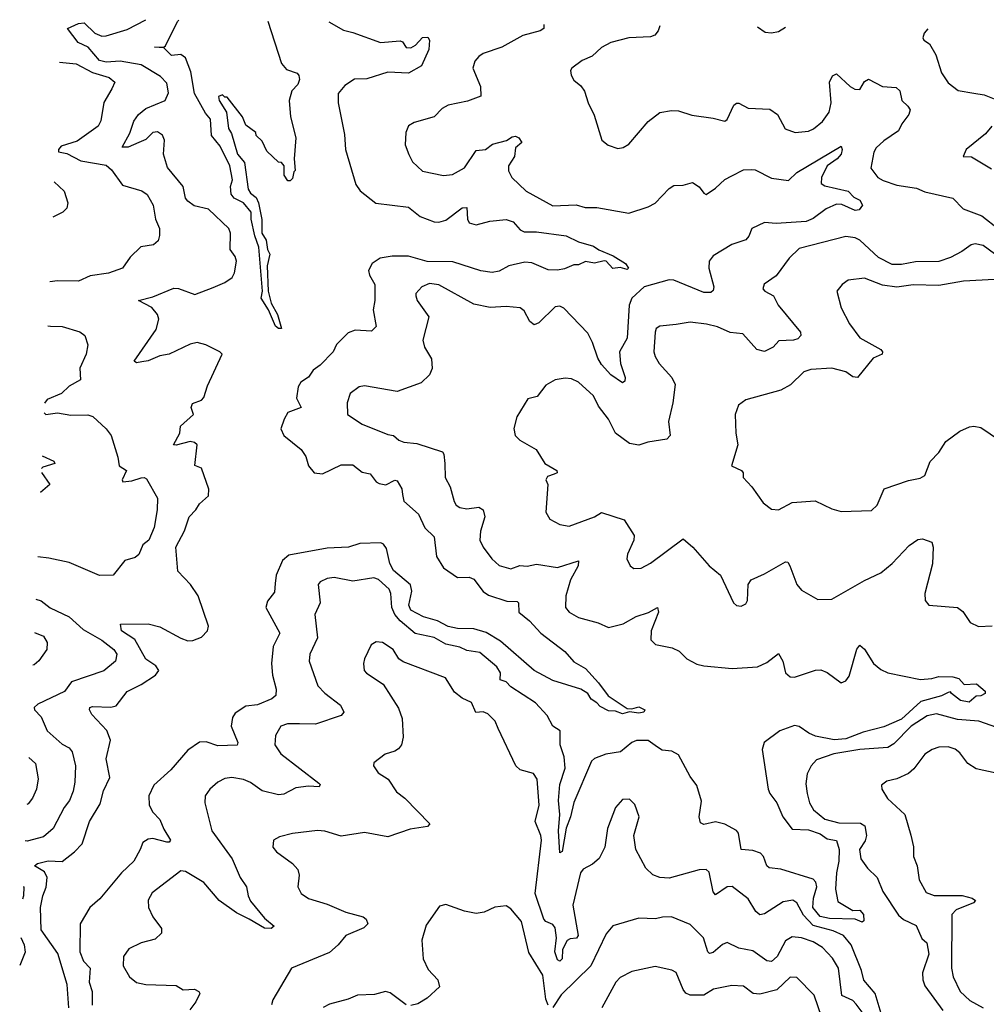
# Model space of a CAD drawing. Extents: x 1954678 to 2060275, y 904822 to 1016299.
# Tile 237 of 256: x 1959302 to 1963459, y 1011929 to 1016163. Entities that reach past the tile are written whole.
import ezdxf

# ---------------------------------------------------------------- set-up
doc = ezdxf.new("R2010")
doc.units = 0

msp = doc.modelspace()

# ---------------------------------------------------------------- linework, layer by layer
at = {"layer": '0CON20XD'}
for points in [[(1959513.6, 1011913.6), (1959507.1, 1012015), (1959467, 1012147), (1959395, 1012250), (1959392, 1012345), (1959401.7, 1012395), (1959416.9, 1012433.1), (1959420.9, 1012475), (1959408.5, 1012498.5), (1959366, 1012525), (1959378.8, 1012535), (1959425, 1012545.7), (1959485, 1012543.9), (1959537.7, 1012585), (1959570.5, 1012619.5), (1959602, 1012715), (1959649.1, 1012790.9), (1959662.5, 1012847.5), (1959689.4, 1012905), (1959674.2, 1012985), (1959692.7, 1013065), (1959676.5, 1013106.5), (1959612.2, 1013175), (1959602.5, 1013195), (1959604.2, 1013205), (1959615, 1013210), (1959695, 1013206.9), (1959717.5, 1013212.5), (1959765, 1013274.2), (1959825, 1013303.8), (1959886.9, 1013345), (1959900.6, 1013365), (1959888.5, 1013385), (1959845, 1013413.3), (1959797.6, 1013497.6), (1959740.9, 1013535), (1959736.1, 1013563.9), (1959855, 1013565.6), (1959905, 1013552.5), (1959995, 1013502.9), (1960025, 1013492.7), (1960047, 1013493), (1960085, 1013508.6), (1960110.8, 1013535), (1960114.3, 1013555), (1960070.3, 1013685), (1960036.8, 1013735), (1959981.8, 1013791.8), (1959973.9, 1013895), (1960011.3, 1013965), (1960031.5, 1014025), (1960060, 1014055), (1960075, 1014080.8), (1960113.8, 1014115), (1960115.8, 1014144.2), (1960085, 1014234.4), (1960055.8, 1014245.8), (1960065.4, 1014335.4), (1960054, 1014345), (1960035, 1014349.2), (1959975, 1014332.9), (1959963.8, 1014335), (1959991.5, 1014385), (1959994.6, 1014415.4), (1960049.4, 1014465), (1960040, 1014495), (1960045, 1014512.5), (1960085, 1014527.1), (1960095, 1014538.9), (1960110.7, 1014589.3), (1960172.5, 1014725), (1960163.8, 1014735), (1960102.5, 1014765), (1960065, 1014775.3), (1960035, 1014767.3), (1959945.7, 1014724.3), (1959905, 1014717.8), (1959855, 1014696.1), (1959828.1, 1014691.9), (1959805, 1014688), (1959794.2, 1014695), (1959889.3, 1014830.7), (1959900.9, 1014875), (1959894.4, 1014895), (1959870.8, 1014925), (1959813.8, 1014955), (1959875, 1014970.8), (1959965, 1015008), (1959985, 1015007.2), (1960055, 1014981.8), (1960135, 1015011.4), (1960185, 1015033.6), (1960215.6, 1015055), (1960226.4, 1015075), (1960235.3, 1015124.7), (1960229.6, 1015145), (1960207.7, 1015175), (1960208.5, 1015245), (1960201.8, 1015265), (1960115, 1015348.4), (1960053.1, 1015363.1), (1960025, 1015383.3), (1960016, 1015396), (1960005.9, 1015445), (1959938.1, 1015528.1), (1959920.8, 1015585), (1959925.3, 1015645), (1959917.1, 1015667.1), (1959895, 1015680.5), (1959875, 1015678), (1959845, 1015648.4), (1959814.4, 1015635), (1959768.8, 1015615), (1959742.5, 1015615), (1959775.5, 1015675), (1959793.1, 1015726.9), (1959813.3, 1015755), (1959845, 1015780.4), (1959927.9, 1015815), (1959942.1, 1015847.9), (1959935, 1015889.4), (1959908.3, 1015918.3), (1959825, 1015969.4), (1959734.4, 1015984.4), (1959675, 1015980.6), (1959645, 1015987.4), (1959597.1, 1016045), (1959553.5, 1016065), (1959508, 1016125), (1959555, 1016146.5), (1959579.5, 1016149.5), (1959625, 1016104.8), (1959655, 1016092.4), (1959675, 1016093), (1959765, 1016120.3), (1959844.7, 1016163)], [(1960631.5, 1016153.8), (1960695, 1016117.5), (1960735, 1016108.5), (1960854.6, 1016064.6), (1960937.9, 1016072.1), (1960948.1, 1016068.1), (1960964.1, 1016044.1), (1960985, 1016042.3), (1961005, 1016053.5), (1961035, 1016087.1), (1961058.1, 1016088.1), (1961064.5, 1016074.5), (1961061.4, 1016035), (1961030, 1015965), (1960975, 1015933.5), (1960885, 1015937.8), (1960795, 1015908.2), (1960742.6, 1015907.4), (1960700.5, 1015879.5), (1960672.2, 1015845), (1960672.2, 1015805), (1960699.1, 1015669.1), (1960704.1, 1015604.1), (1960748.1, 1015455), (1960766.4, 1015426.4), (1960833.9, 1015373.9), (1960975, 1015357.3), (1961025, 1015317.3), (1961085, 1015294), (1961105, 1015292.3), (1961135, 1015300.8), (1961205, 1015353.9), (1961225, 1015355.7), (1961227.5, 1015305), (1961235, 1015289.4), (1961265, 1015281.5), (1961323.9, 1015296.1), (1961395, 1015304), (1961425, 1015293.8), (1961455, 1015260), (1961471.2, 1015251.2), (1961525, 1015251.3), (1961653.1, 1015233.1), (1961705, 1015207.5), (1961769.8, 1015189.8), (1961793.4, 1015173.4), (1961855, 1015146.9), (1961908, 1015115), (1961921.2, 1015095), (1961915, 1015088.8), (1961885, 1015098.1), (1961853.3, 1015093.3), (1961825, 1015124.2), (1961815.5, 1015125.5), (1961775, 1015116.7), (1961735, 1015123.3), (1961705, 1015108.8), (1961685, 1015108.8), (1961645, 1015091.2), (1961615, 1015086.2), (1961575, 1015088), (1961505, 1015117.3), (1961475, 1015120.9), (1961406.2, 1015105), (1961365, 1015081.9), (1961333.6, 1015076.4), (1961285, 1015083.1), (1961165, 1015121.1), (1961055, 1015123.1), (1960975, 1015146), (1960904, 1015146), (1960853, 1015137), (1960817.8, 1015115), (1960802.1, 1015085), (1960806.2, 1015065), (1960829.2, 1015025), (1960829.2, 1014955), (1960822.7, 1014915), (1960835, 1014843.8), (1960815, 1014824.2), (1960745, 1014828.1), (1960715, 1014816.9), (1960665, 1014765.8), (1960650.6, 1014735), (1960595, 1014678.1), (1960565, 1014656.5), (1960545, 1014625.6), (1960511.4, 1014605), (1960500.5, 1014585), (1960492.2, 1014535), (1960513.1, 1014495), (1960456.2, 1014473.8), (1960439.2, 1014445), (1960426, 1014404), (1960438.1, 1014375), (1960512.9, 1014315), (1960533.1, 1014285), (1960544.5, 1014244.5), (1960568.8, 1014215), (1960605, 1014210.5), (1960685, 1014249.1), (1960735, 1014249.4), (1960775, 1014218), (1960809.5, 1014209.5), (1960835.7, 1014175.7), (1960848.5, 1014168.5), (1960876.9, 1014163.1), (1960915, 1014182.5), (1960925, 1014180), (1960946.2, 1014146.2), (1960949.2, 1014120.8), (1960955, 1014092.2), (1961017, 1014037), (1961045, 1013978.1), (1961085, 1013938.8), (1961094.6, 1013855), (1961125, 1013805.5), (1961185, 1013764.7), (1961235, 1013765.6), (1961255, 1013757.5), (1961294.9, 1013704.9), (1961318.2, 1013688.2), (1961397.8, 1013662.2), (1961441.4, 1013661.4), (1961448, 1013655), (1961449.2, 1013615), (1961495, 1013577.5), (1961543.1, 1013525), (1961646.4, 1013446.4), (1961685, 1013402.5), (1961735, 1013372.5), (1961792, 1013312), (1961832.5, 1013255), (1961915, 1013201.2), (1961935, 1013200), (1961965, 1013208.6), (1961991.2, 1013195), (1961986.2, 1013185), (1961965, 1013180.5), (1961925, 1013187.5), (1961895, 1013178.9), (1961865, 1013189.5), (1961835, 1013190.8), (1961799.3, 1013209.3), (1961785, 1013226.2), (1961760.6, 1013240.6), (1961746, 1013265), (1961715, 1013284.4), (1961595, 1013321.9), (1961515, 1013364.3), (1961370.5, 1013490.5), (1961308.2, 1013528.2), (1961255, 1013544), (1961185, 1013544.8), (1961145, 1013553.1), (1961098.6, 1013578.6), (1961039.4, 1013595), (1960985, 1013623.4), (1960975.3, 1013645), (1960989, 1013705), (1960983.1, 1013733.1), (1960910.4, 1013795), (1960894.2, 1013825), (1960879.7, 1013889.7), (1960867.4, 1013907.4), (1960855, 1013912.9), (1960765, 1013910.5), (1960716.7, 1013895), (1960625, 1013891.1), (1960459.2, 1013860.8), (1960432.8, 1013837.2), (1960405.9, 1013775), (1960401.2, 1013738.8), (1960398.3, 1013701.7), (1960367.9, 1013662.1), (1960361.1, 1013635), (1960420.6, 1013525), (1960392.6, 1013467.4), (1960385.3, 1013395), (1960390, 1013345), (1960405.6, 1013285), (1960403.4, 1013256.6), (1960386.7, 1013243.3), (1960325, 1013216.9), (1960275, 1013211.1), (1960229.1, 1013180.9), (1960218.1, 1013161.9), (1960211.5, 1013125), (1960240, 1013055), (1960237.2, 1013042.8), (1960155, 1013041.3), (1960105, 1013058.4), (1960075, 1013056.6), (1960025, 1013021.6), (1959952, 1012938), (1959879.1, 1012870.9), (1959857.8, 1012825), (1959859.5, 1012785), (1959875.6, 1012755), (1959905, 1012724.2), (1959922.1, 1012682.1), (1959951.2, 1012635), (1959945, 1012626.7), (1959935, 1012626.2), (1959875, 1012641.9), (1959855, 1012640), (1959832, 1012625), (1959820, 1012595), (1959794, 1012545), (1959740, 1012495), (1959647.6, 1012382.4), (1959604.3, 1012345.7), (1959561.9, 1012275), (1959560.9, 1012155), (1959577.1, 1012115), (1959605.3, 1012085), (1959600.9, 1012025), (1959613.6, 1011983.6), (1959613.8, 1011925)], [(1961556.7, 1016143), (1961556.7, 1016125), (1961540, 1016115), (1961465.6, 1016094.4), (1961375.6, 1016044.4), (1961295, 1016017.8), (1961277.1, 1016005), (1961259.4, 1015985), (1961250.6, 1015955), (1961284.2, 1015875), (1961285.8, 1015834.2), (1961227.9, 1015812.1), (1961145, 1015795.6), (1961119.1, 1015780.9), (1961085, 1015745.7), (1960999.5, 1015720.5), (1960975, 1015706.7), (1960962.3, 1015677.7), (1960960, 1015625), (1960976, 1015584), (1960991.4, 1015551.4), (1961035, 1015512.2), (1961125, 1015493.1), (1961163.2, 1015496.8), (1961215, 1015525.8), (1961265, 1015601.1), (1961305, 1015604.6), (1961335, 1015627.1), (1961395.9, 1015644.1), (1961420.1, 1015659.9), (1961435, 1015662.3), (1961448.9, 1015655), (1961462, 1015635), (1961435, 1015612.5), (1961430.4, 1015575), (1961403.8, 1015535), (1961405, 1015512.5), (1961418.6, 1015485), (1961480, 1015425), (1961595, 1015362.5), (1961695, 1015366.2), (1961734.4, 1015355.6), (1961785, 1015355.5), (1961921.3, 1015331.3), (1962005, 1015358), (1962035, 1015374), (1962095, 1015436.7), (1962115, 1015450), (1962155, 1015451.9), (1962195, 1015462.9), (1962225, 1015444), (1962245, 1015416.7), (1962255, 1015412), (1962295, 1015438.6), (1962335, 1015475.8), (1962365, 1015491.9), (1962415, 1015516.7), (1962449.1, 1015519.1), (1962465, 1015516.9), (1962535, 1015481.9), (1962608.3, 1015471.7), (1962644.1, 1015505.9), (1962835, 1015618.8), (1962840, 1015605), (1962834.4, 1015585), (1962817.5, 1015565), (1962774.8, 1015535.2), (1962750, 1015485), (1962748.8, 1015458.8), (1962765, 1015448.1), (1962865.8, 1015425), (1962890, 1015400), (1962915, 1015387.1), (1962926.7, 1015365), (1962912.5, 1015345), (1962895, 1015342.2), (1962838.2, 1015368.2), (1962815, 1015369.3), (1962770.3, 1015349.7), (1962715, 1015307.5), (1962685, 1015295.7), (1962555, 1015286.6), (1962505, 1015290.5), (1962451.5, 1015265), (1962438.5, 1015231.5), (1962425, 1015216.7), (1962365, 1015196.6), (1962285, 1015148.2), (1962266.9, 1015125), (1962265.9, 1015095), (1962286.9, 1015015), (1962285, 1014998.8), (1962275, 1014990), (1962245, 1014990.5), (1962115, 1015042.9), (1962095, 1015044.6), (1961987.8, 1015015), (1961934.6, 1014965), (1961924, 1014935), (1961915, 1014793.3), (1961882.5, 1014735), (1961886.8, 1014685), (1961906.1, 1014623.9), (1961905, 1014608.8), (1961895, 1014601.8), (1961845, 1014636.5), (1961805, 1014680.4), (1961788.2, 1014708.2), (1961765.8, 1014775), (1961745.3, 1014815), (1961643.1, 1014923.1), (1961625, 1014931.2), (1961605, 1014928.5), (1961535, 1014859.6), (1961515, 1014850.4), (1961496.7, 1014865), (1961471.7, 1014911.7), (1961455, 1014923.5), (1961395, 1014930), (1961325, 1014925.4), (1961255, 1014940), (1961105, 1015023.3), (1961065, 1015029.1), (1961032, 1015015), (1961006.2, 1014985), (1961006, 1014975), (1961012, 1014955), (1961062.2, 1014885), (1961035.5, 1014785), (1961043.5, 1014755), (1961072.7, 1014705), (1961076.4, 1014663.6), (1961065, 1014636.2), (1961028.9, 1014601.1), (1960925, 1014564.5), (1960785, 1014589.2), (1960762.5, 1014585), (1960724, 1014555), (1960711.2, 1014515), (1960712, 1014465), (1960775, 1014423.3), (1960885, 1014378.8), (1960910, 1014375), (1960932.5, 1014355), (1960955, 1014346.2), (1961010.5, 1014340.5), (1961120, 1014305), (1961126.7, 1014295), (1961131.2, 1014255), (1961132.5, 1014195), (1961153.5, 1014155), (1961170.8, 1014090.8), (1961180, 1014075), (1961195.4, 1014065.4), (1961225, 1014059.6), (1961276.2, 1014066.2), (1961295.7, 1014055), (1961302.1, 1014025), (1961283.5, 1013963.5), (1961281.9, 1013925), (1961295.4, 1013895.4), (1961332.9, 1013845), (1961365, 1013815.6), (1961415, 1013801.5), (1961453.6, 1013816.4), (1961485, 1013812.9), (1961525, 1013821.8), (1961615, 1013808), (1961705, 1013835.8), (1961703.5, 1013815), (1961671.5, 1013755), (1961651.5, 1013685), (1961649.4, 1013635), (1961665.4, 1013615.4), (1961705, 1013593.1), (1961789.5, 1013569.5), (1961835, 1013550), (1961898.1, 1013565), (1961953.1, 1013596.9), (1962006.3, 1013613.7), (1962045, 1013635.5), (1962049.2, 1013615), (1962017.5, 1013535), (1962015.9, 1013495.9), (1962035.9, 1013475.9), (1962108.3, 1013461.7), (1962137.9, 1013447.9), (1962171.2, 1013415), (1962215, 1013392.5), (1962245, 1013384.5), (1962367, 1013373), (1962475, 1013380.6), (1962515, 1013398.5), (1962565, 1013437.5), (1962584.5, 1013405), (1962595.6, 1013355), (1962615, 1013336.7), (1962635, 1013335.5), (1962725, 1013365.6), (1962747.3, 1013367.3), (1962775, 1013356.2), (1962835, 1013312), (1962855, 1013320), (1962869.1, 1013340.9), (1962903, 1013457), (1962915, 1013473.3), (1962935, 1013456.2), (1962974.6, 1013394.6), (1963005, 1013369.2), (1963035, 1013354.3), (1963176.1, 1013326.1), (1963225, 1013330), (1963255, 1013339.4), (1963315, 1013337.8), (1963340.7, 1013330.7), (1963364.2, 1013304.2), (1963417.6, 1013307.6), (1963454, 1013275), (1963454.2, 1013265), (1963435, 1013255.6), (1963415, 1013254.3), (1963385, 1013228.4), (1963348.8, 1013235), (1963310, 1013265), (1963305, 1013272.5), (1963295, 1013270), (1963266.2, 1013255), (1963178.2, 1013231.8), (1963095, 1013154.9), (1963017.9, 1013122.1), (1962930, 1013100), (1962855, 1013070.8), (1962805, 1013066.9), (1962725, 1013081.6), (1962695.3, 1013095), (1962655, 1013124.3), (1962635, 1013127.6), (1962571.5, 1013105), (1962504.6, 1013055), (1962494.7, 1013025), (1962521.4, 1012855), (1962528.9, 1012835), (1962558.9, 1012795), (1962583.5, 1012735), (1962625, 1012682), (1962695, 1012679.7), (1962745, 1012662.3), (1962775, 1012641.3), (1962815, 1012633.3), (1962826.1, 1012595), (1962824.5, 1012545), (1962814.8, 1012495.2), (1962810, 1012425), (1962820.8, 1012370.8), (1962885, 1012332), (1962915, 1012334.3), (1962930.6, 1012315), (1962932.5, 1012287.5), (1962925, 1012282.5), (1962895, 1012295.7), (1962785, 1012298.2), (1962745, 1012306.9), (1962713.8, 1012345), (1962715.8, 1012385), (1962730.4, 1012435), (1962726.4, 1012455), (1962715, 1012466.9), (1962575, 1012510.3), (1962525, 1012515.6), (1962514.7, 1012524.7), (1962500.4, 1012565), (1962488.7, 1012578.7), (1962455, 1012591.3), (1962405.3, 1012595.2), (1962394, 1012665), (1962385, 1012676), (1962335, 1012703.5), (1962295, 1012714.2), (1962245, 1012702.5), (1962229.4, 1012709.4), (1962223.9, 1012735), (1962235, 1012802.5), (1962215, 1012870), (1962185, 1012908.8), (1962135, 1013001.5), (1962107.1, 1013017.1), (1962065, 1013022), (1962045, 1013035.5), (1962005, 1013063.9), (1961955, 1013062.9), (1961935, 1013054.8), (1961885.4, 1013014.6), (1961823.2, 1013005), (1961774.3, 1012985.7), (1961761.8, 1012975), (1961685, 1012797.5), (1961671.5, 1012735), (1961653.1, 1012686.9), (1961635, 1012585.7), (1961625, 1012580), (1961618.8, 1012675), (1961625.9, 1012745), (1961619.7, 1012805), (1961625.2, 1012875), (1961648.1, 1012945), (1961644, 1012994), (1961627, 1013045), (1961626.2, 1013105), (1961594.6, 1013124.6), (1961570.6, 1013170.6), (1961520.6, 1013225), (1961414.6, 1013295), (1961395, 1013316.5), (1961368.5, 1013325), (1961369.8, 1013355), (1961355, 1013380.8), (1961281.6, 1013441.6), (1961225, 1013450.4), (1961194.8, 1013464.8), (1961135, 1013478.5), (1961085, 1013507.1), (1961003.3, 1013523.3), (1960938.1, 1013578.1), (1960915.3, 1013605), (1960902.5, 1013635), (1960898.2, 1013695), (1960890.8, 1013715), (1960845, 1013756.2), (1960825, 1013763.6), (1960735, 1013748.9), (1960655, 1013764.3), (1960625, 1013760.6), (1960595, 1013746.2), (1960586.2, 1013735), (1960594.3, 1013655), (1960572.2, 1013605), (1960583.5, 1013505), (1960550, 1013435), (1960546.7, 1013405), (1960585, 1013298.6), (1960615, 1013266.4), (1960681.4, 1013215), (1960695.7, 1013185), (1960685, 1013171.1), (1960575, 1013134.2), (1960505, 1013135.7), (1960454.3, 1013135.7), (1960425.6, 1013125), (1960401.9, 1013085), (1960400, 1013045), (1960425, 1013005.8), (1960589.5, 1012879.5), (1960594.4, 1012875), (1960590.8, 1012865), (1960545, 1012867.2), (1960490.2, 1012859.8), (1960437.8, 1012832.2), (1960415, 1012830.4), (1960345, 1012847.2), (1960295, 1012882.3), (1960265, 1012895.4), (1960215, 1012904.6), (1960185, 1012900), (1960154.2, 1012885), (1960120, 1012855), (1960100, 1012825), (1960099.2, 1012795), (1960129.1, 1012675), (1960216, 1012555), (1960250.4, 1012475), (1960278.5, 1012435), (1960284.6, 1012395), (1960295, 1012372.2), (1960355, 1012300), (1960396.2, 1012265), (1960384.3, 1012255.7), (1960355, 1012256.4), (1960288.6, 1012295), (1960235, 1012322.1), (1960160.4, 1012375), (1960095, 1012452.3), (1960015, 1012500.9), (1959995, 1012502.5), (1959871.7, 1012408.3), (1959855, 1012377.5), (1959855.7, 1012345), (1959875.5, 1012305.5), (1959912, 1012255), (1959912.5, 1012235), (1959885, 1012210), (1959825, 1012193.3), (1959772.3, 1012167.7), (1959748.9, 1012135), (1959746.9, 1012095), (1959775, 1012048), (1959805, 1012023.3), (1959845, 1012014.6), (1959975, 1012010), (1960005, 1011992), (1960054.4, 1011994.4), (1960073.3, 1011985), (1960077.5, 1011975), (1960060.5, 1011939.5), (1960034.1, 1011905.9)], [(1960369.6, 1016156.8), (1960428.8, 1015975), (1960449.3, 1015949.3), (1960495, 1015932.5), (1960503.3, 1015923.3), (1960505.9, 1015905.9), (1960498.8, 1015885), (1960472.4, 1015857.6), (1960460.8, 1015815), (1960467.5, 1015745), (1960490, 1015655), (1960482.5, 1015565), (1960487.5, 1015515), (1960481.7, 1015508.3), (1960475, 1015480), (1960465, 1015470), (1960455, 1015470), (1960440, 1015495), (1960440, 1015535), (1960428.3, 1015548.3), (1960415, 1015550), (1960365, 1015597.5), (1960345, 1015640), (1960320, 1015665), (1960318.3, 1015678.3), (1960275, 1015710), (1960260, 1015745), (1960195, 1015830), (1960185, 1015830), (1960175, 1015840), (1960157.5, 1015832.5), (1960160, 1015815), (1960191.4, 1015765), (1960200, 1015695), (1960213.4, 1015673.4), (1960238.5, 1015585), (1960268.6, 1015548.6), (1960285, 1015434.2), (1960295, 1015417.3), (1960318.7, 1015398.7), (1960330, 1015375), (1960344, 1015304), (1960344.1, 1015245), (1960362.7, 1015215), (1960367.6, 1015175), (1960378.2, 1015155), (1960366.7, 1015105), (1960371.2, 1014995), (1960384.3, 1014944.3), (1960410.6, 1014895), (1960428.1, 1014835), (1960415, 1014834.6), (1960402.3, 1014845), (1960372.7, 1014915), (1960341.5, 1014965), (1960346.4, 1014995), (1960331.4, 1015185), (1960313.7, 1015233.7), (1960298.5, 1015305), (1960298, 1015335), (1960265, 1015375.4), (1960225, 1015396.1), (1960212.4, 1015412.4), (1960209.4, 1015445), (1960218.2, 1015475), (1960206.4, 1015535), (1960165, 1015619.2), (1960128, 1015665), (1960123.3, 1015735), (1960101.1, 1015761.1), (1960054.3, 1015845), (1960038.1, 1015938.1), (1960015, 1015998.8), (1959995, 1016012.9), (1959955, 1016009.2), (1959921.7, 1016041.7), (1959882.5, 1016045), (1959924.2, 1016045.8), (1959929.5, 1016050.5), (1959981.5, 1016155), (1959986.7, 1016161.3)], [(1962054.8, 1016137.2), (1962048.6, 1016115), (1962033.3, 1016096.7), (1962015, 1016089.4), (1961922.5, 1016085), (1961845, 1016064.3), (1961805, 1016042.9), (1961763.7, 1016006.3), (1961721.8, 1015988.2), (1961676.2, 1015955), (1961671.2, 1015945), (1961673.8, 1015925), (1961685, 1015903.3), (1961715, 1015878.8), (1961731.4, 1015855), (1961746.9, 1015805), (1961772.2, 1015752.2), (1961806, 1015645), (1961832.8, 1015622.8), (1961875, 1015609.4), (1961897.3, 1015612.7), (1961922.4, 1015627.6), (1962004.5, 1015725), (1962055, 1015763.3), (1962105, 1015772.9), (1962135, 1015771.1), (1962192.4, 1015752.4), (1962285, 1015740), (1962335, 1015726), (1962345, 1015733.3), (1962372.9, 1015795), (1962385, 1015804.2), (1962395, 1015804.3), (1962435, 1015782.5), (1962528.7, 1015778.7), (1962560.8, 1015755), (1962594.3, 1015694.3), (1962637.7, 1015677.7), (1962694.3, 1015684.3), (1962715.9, 1015694.1), (1962754.4, 1015725), (1962783.6, 1015765), (1962791.5, 1015805), (1962784.2, 1015895), (1962798.3, 1015921.7), (1962815, 1015930), (1962873.8, 1015875), (1962894, 1015864), (1962915, 1015863.3), (1962935, 1015896.7), (1962952.5, 1015907.5), (1963013.3, 1015875), (1963071.1, 1015871.1), (1963086.8, 1015856.8), (1963096, 1015815), (1963121.8, 1015791.8), (1963131.1, 1015775), (1963125.5, 1015755), (1963095.4, 1015715), (1963081.8, 1015685), (1963018, 1015642), (1962985, 1015611.4), (1962975, 1015594), (1962962.1, 1015525), (1962992.5, 1015485), (1963015, 1015470.8), (1963075, 1015451.6), (1963158.8, 1015438.8), (1963195, 1015422.2), (1963315, 1015395.7), (1963360.3, 1015350.3), (1963439.6, 1015319.6), (1963512.4, 1015262.4)], [(1962475.5, 1016132.3), (1962508.8, 1016108.8), (1962535, 1016105.8), (1962565, 1016112.5), (1962595, 1016130.9)], [(1963208.1, 1016123.8), (1963192.5, 1016105), (1963186.2, 1016085), (1963191.2, 1016075), (1963215, 1016058.8), (1963242, 1016012), (1963266.5, 1015935), (1963295, 1015891.4), (1963338, 1015858), (1963405, 1015847.3), (1963449.6, 1015839.6), (1963515, 1015813.8)], [(1959473.9, 1015981), (1959545, 1015972.9), (1959615.2, 1015935.2), (1959687.5, 1015915), (1959711.4, 1015895), (1959698.6, 1015865), (1959663.6, 1015806.4), (1959651.8, 1015728.2), (1959640, 1015705), (1959549.2, 1015640.8), (1959481.2, 1015618.8), (1959468.7, 1015605), (1959470, 1015595), (1959505, 1015587.7), (1959565, 1015556.3), (1959675, 1015537.3), (1959697.8, 1015517.8), (1959745, 1015450.8), (1959827.6, 1015427.6), (1959850.9, 1015410.9), (1959876.5, 1015365), (1959886.7, 1015305), (1959903.1, 1015265), (1959904.3, 1015235), (1959897.6, 1015212.4), (1959877.5, 1015195), (1959823.2, 1015186.8), (1959778, 1015142), (1959745, 1015094.2), (1959685, 1015072.5), (1959605, 1015061.2), (1959555, 1015039.3), (1959465, 1015039.5), (1959432.2, 1015035.2)], [(1963482.9, 1015705), (1963455, 1015672.5), (1963372.5, 1015605), (1963360, 1015575), (1963395, 1015573.3), (1963481.7, 1015521.7)], [(1959451.1, 1015465.4), (1959494.2, 1015425), (1959508.8, 1015375), (1959505, 1015352.5), (1959487.5, 1015335), (1959444.5, 1015313.8)], [(1963495, 1015156.9), (1963445, 1015192.1), (1963410.6, 1015199.4), (1963393.8, 1015195), (1963354.4, 1015165.6), (1963305, 1015140), (1963255, 1015122.7), (1963155, 1015121.9), (1963095, 1015110.3), (1963055, 1015110), (1962995, 1015140), (1962915, 1015215.4), (1962895, 1015224.5), (1962855, 1015230.4), (1962655, 1015179.1), (1962611.9, 1015138.1), (1962555, 1015062), (1962503.6, 1015026.4), (1962498.8, 1015005), (1962506.2, 1014995), (1962543.6, 1014975), (1962564.5, 1014935), (1962659.5, 1014819.5), (1962661.8, 1014805), (1962648.7, 1014791.3), (1962630, 1014785), (1962567.4, 1014782.6), (1962542.9, 1014755), (1962505, 1014736.4), (1962472.2, 1014745), (1962412.6, 1014812.6), (1962357.6, 1014817.6), (1962302.7, 1014842.7), (1962256.5, 1014853.5), (1962185, 1014861.8), (1962125, 1014852.5), (1962055, 1014845.5), (1962040, 1014835), (1962035, 1014820), (1962028.8, 1014735), (1962034.5, 1014715), (1962051.9, 1014685), (1962106.9, 1014625), (1962120.5, 1014595), (1962110.9, 1014515), (1962092.1, 1014435), (1962099.5, 1014375), (1962085, 1014358.9), (1962003.1, 1014346.9), (1961965, 1014334), (1961925, 1014340.8), (1961864.3, 1014385), (1961834.5, 1014445), (1961791.8, 1014501.8), (1961770.6, 1014545), (1961705, 1014604.2), (1961675, 1014618), (1961648.3, 1014621.7), (1961605, 1014614), (1961565, 1014591.2), (1961527.6, 1014542.4), (1961488, 1014532), (1961440, 1014455), (1961426.7, 1014405), (1961433.3, 1014375), (1961453.3, 1014355), (1961523.8, 1014315), (1961561.1, 1014255), (1961612.2, 1014225), (1961614.2, 1014215), (1961601.2, 1014208.8), (1961571.5, 1014198.5), (1961564.4, 1014185), (1961574.2, 1014165), (1961564.3, 1014045), (1961582, 1014015), (1961625, 1013992.9), (1961665, 1013985.7), (1961773.8, 1014025), (1961805, 1014044), (1961902.2, 1014012.2), (1961945.5, 1013945), (1961943.3, 1013925), (1961916, 1013865), (1961913.3, 1013845), (1961927.5, 1013815), (1961943.6, 1013803.6), (1961975, 1013804), (1962015, 1013825.8), (1962155, 1013931.2), (1962197.5, 1013895), (1962267.5, 1013815), (1962316, 1013775), (1962372, 1013655), (1962385, 1013643.8), (1962405, 1013641.2), (1962425, 1013651.2), (1962432.5, 1013665), (1962435.8, 1013735), (1962448, 1013755), (1962505, 1013780), (1962595, 1013832.5), (1962605, 1013830.8), (1962614.4, 1013815), (1962644.6, 1013734.6), (1962665, 1013710), (1962735, 1013670), (1962795, 1013671.2), (1962935, 1013751.4), (1963005.4, 1013784.6), (1963054.2, 1013825), (1963127.6, 1013902.4), (1963165, 1013928), (1963185, 1013931.2), (1963225, 1013916.7), (1963230.8, 1013895), (1963227.4, 1013822.6), (1963194.3, 1013695), (1963195.9, 1013665.9), (1963212.5, 1013645), (1963335, 1013635.6), (1963358.1, 1013618.1), (1963390.3, 1013570.3), (1963425, 1013554.4), (1963485, 1013556.4)], [(1963495, 1015046.4), (1963361.5, 1015038.5), (1963255, 1015020.5), (1963145, 1015022.9), (1963075, 1015012.3), (1963012.1, 1015022.1), (1962935, 1015051.2), (1962865, 1015042.5), (1962838.8, 1015025), (1962816, 1014995), (1962835, 1014923.3), (1962871.4, 1014855), (1962914.7, 1014794.7), (1963005, 1014745.4), (1963013.1, 1014735), (1963010.8, 1014725), (1962972, 1014708), (1962905, 1014624.5), (1962885, 1014626.9), (1962855, 1014649.5), (1962795, 1014664.4), (1962705, 1014659.5), (1962675, 1014648.1), (1962617.4, 1014592.6), (1962575, 1014569.4), (1962425, 1014528.6), (1962394, 1014505), (1962379.2, 1014465), (1962381.4, 1014385), (1962391.1, 1014335), (1962363.8, 1014245), (1962406.7, 1014225), (1962413.3, 1014215), (1962414.2, 1014194.2), (1962451.2, 1014155), (1962500, 1014085), (1962535, 1014058), (1962565, 1014056), (1962625, 1014087.5), (1962723.9, 1014093.9), (1962795, 1014060), (1962835, 1014048), (1962965, 1014052), (1962990, 1014075), (1963020, 1014145), (1963125, 1014181.4), (1963175, 1014191.4), (1963195, 1014202.9), (1963217.4, 1014262.6), (1963255, 1014302.5), (1963285, 1014348.6), (1963345, 1014394.2), (1963387.3, 1014412.7), (1963405.6, 1014415.6), (1963435, 1014409.2), (1963551.3, 1014331.3)], [(1959423.9, 1014847.1), (1959435, 1014844.7), (1959485, 1014844), (1959560.8, 1014820.8), (1959583.1, 1014805), (1959595.7, 1014765), (1959588.2, 1014725), (1959561.2, 1014665), (1959564, 1014615), (1959515, 1014587.5), (1959482.5, 1014555), (1959420.3, 1014529.7), (1959409.1, 1014513.4)], [(1959407.3, 1014471.8), (1959415.5, 1014465.5), (1959465, 1014472.5), (1959522.9, 1014462.9), (1959595, 1014463.6), (1959617.1, 1014457.1), (1959674, 1014404), (1959695.6, 1014375), (1959725, 1014282.5), (1959730.6, 1014245), (1959762, 1014225), (1959743.6, 1014185), (1959745.7, 1014175.7), (1959785, 1014179.8), (1959825, 1014193.4), (1959837.5, 1014195), (1959848.2, 1014188.2), (1959895.7, 1014105), (1959893.8, 1014055), (1959880.8, 1013979.2), (1959857.8, 1013925), (1959831.4, 1013905), (1959815, 1013863.8), (1959799.1, 1013850.9), (1959755, 1013838), (1959705, 1013774.2), (1959645, 1013773.1), (1959515, 1013829.5), (1959427.8, 1013847.8), (1959380, 1013852.8)], [(1959399.2, 1014288), (1959449.4, 1014265), (1959454.2, 1014255), (1959401.8, 1014238.2), (1959396.7, 1014233)], [(1959396, 1014215.6), (1959432.5, 1014165), (1959392.2, 1014129.9)], [(1959372, 1013671.7), (1959394.4, 1013664.4), (1959433.9, 1013633.9), (1959515, 1013595.3), (1959575, 1013540.4), (1959655.5, 1013495), (1959706.7, 1013455), (1959720, 1013435), (1959714.6, 1013405.4), (1959665, 1013363.3), (1959524.7, 1013315.3), (1959495, 1013274.6), (1959380.5, 1013219.5), (1959364.4, 1013205), (1959365.6, 1013195), (1959394.7, 1013164.7), (1959420.8, 1013105), (1959485, 1013047.5), (1959515, 1013032.5), (1959528.5, 1013015), (1959542.5, 1012955), (1959540, 1012885), (1959532.9, 1012845), (1959516.2, 1012805), (1959493.1, 1012775), (1959446.2, 1012685), (1959405, 1012648.9), (1959335, 1012630.8), (1959326.1, 1012631.7)], [(1959365.6, 1013527.4), (1959405, 1013512), (1959420, 1013485), (1959418.9, 1013455), (1959385, 1013406), (1959365, 1013389.2), (1959359.4, 1013387.1)], [(1963011.7, 1011875), (1962981.2, 1011975), (1962932.6, 1012032.6), (1962922.2, 1012075), (1962877.4, 1012185), (1962845.6, 1012225.6), (1962800.9, 1012245), (1962715, 1012268.8), (1962672.5, 1012312.5), (1962645, 1012366.2), (1962626.8, 1012376.8), (1962585, 1012370), (1962505, 1012317.8), (1962485, 1012314.4), (1962468.6, 1012328.6), (1962435, 1012383.3), (1962366.2, 1012436.2), (1962345, 1012434.5), (1962295, 1012400), (1962285, 1012413.3), (1962267.9, 1012497.9), (1962255, 1012509.2), (1962225, 1012507.8), (1962095, 1012472.1), (1962055, 1012474.6), (1962025, 1012485.5), (1961994.7, 1012514.7), (1961952.5, 1012595), (1961944, 1012655), (1961965.8, 1012735), (1961948.3, 1012788.3), (1961925, 1012811.2), (1961895, 1012810), (1961864, 1012775), (1961830, 1012685), (1961819.2, 1012605), (1961794.5, 1012555.5), (1961765, 1012531.2), (1961725, 1012510), (1961713.8, 1012495), (1961681.5, 1012355), (1961704.7, 1012225), (1961696.2, 1012213.8), (1961669, 1012211), (1961656.4, 1012203.6), (1961637.1, 1012165), (1961635, 1012124.5), (1961625, 1012114.7), (1961615, 1012120.4), (1961603.5, 1012155), (1961611.4, 1012215), (1961605, 1012258), (1961595, 1012273.1), (1961565.3, 1012285.3), (1961555.9, 1012295.9), (1961518.9, 1012405), (1961546.1, 1012635), (1961543.8, 1012655), (1961518.5, 1012715), (1961536.6, 1012785), (1961527.4, 1012897.4), (1961512.1, 1012922.1), (1961455, 1012937.8), (1961435.6, 1012955), (1961360.6, 1013115), (1961346.9, 1013146.9), (1961315, 1013177.8), (1961295, 1013187.5), (1961263.4, 1013183.4), (1961245, 1013227.5), (1961205, 1013245.5), (1961171.8, 1013271.8), (1961133.5, 1013333.5), (1960952, 1013402), (1960933.1, 1013415), (1960908.6, 1013455), (1960863.3, 1013485), (1960835, 1013487.5), (1960814.2, 1013475), (1960785.7, 1013415), (1960780.8, 1013395), (1960784.2, 1013365), (1960793.2, 1013353.2), (1960865.5, 1013305.5), (1960931.9, 1013201.9), (1960947.8, 1013157.8), (1960951.4, 1013078.6), (1960944.4, 1013045.6), (1960931.7, 1013028.3), (1960915, 1013017.1), (1960873.8, 1013005), (1960825, 1012967.5), (1960823.8, 1012955), (1960843.8, 1012925), (1960887.1, 1012897.1), (1960922.8, 1012842.8), (1960958, 1012815), (1961066, 1012705), (1961055.7, 1012694.3), (1960982, 1012682), (1960885, 1012649.5), (1960785, 1012668.2), (1960685, 1012651.8), (1960615, 1012673.3), (1960583.2, 1012676.8), (1960475, 1012664.3), (1960420.3, 1012649.7), (1960393.3, 1012635), (1960391.2, 1012605), (1960406.2, 1012585), (1960476, 1012535), (1960498.3, 1012508.3), (1960504.2, 1012485), (1960498.6, 1012435), (1960512.5, 1012405), (1960544.1, 1012384.1), (1960625, 1012359.6), (1960705, 1012325.4), (1960778.8, 1012305), (1960792.5, 1012295), (1960800, 1012275), (1960782.4, 1012257.6), (1960704.3, 1012225), (1960672.5, 1012185), (1960635, 1012152.2), (1960472, 1012085), (1960391.7, 1011948.3), (1960385, 1011927.5)], [(1963505, 1013120), (1963427.3, 1013147.3), (1963335, 1013154.1), (1963245, 1013178.5), (1963205, 1013169.1), (1963136.5, 1013125), (1963061, 1013049), (1963035, 1013033.3), (1962915.2, 1013024.8), (1962803.6, 1013006.4), (1962729.1, 1012980.9), (1962705.6, 1012955), (1962689.3, 1012920.7), (1962682.5, 1012877.5), (1962688.8, 1012835), (1962698.8, 1012795), (1962715.7, 1012765.7), (1962764.8, 1012724.8), (1962825, 1012709.8), (1962917.6, 1012707.6), (1962936.4, 1012696.4), (1962944.5, 1012655), (1962938.1, 1012631.9), (1962914.5, 1012595), (1962919.6, 1012555), (1962947.9, 1012515), (1962989.5, 1012475), (1963014.6, 1012415), (1963082.1, 1012312.1), (1963103.5, 1012293.5), (1963157.8, 1012267.8), (1963182.4, 1012212.4), (1963204.1, 1012194.1), (1963212, 1012145), (1963184.8, 1012065), (1963186.1, 1012035), (1963195, 1012008.9), (1963272.3, 1011902.3)], [(1963555, 1012911.1), (1963415, 1012941.5), (1963380, 1012965), (1963345, 1013010.6), (1963325, 1013026.5), (1963295, 1013036.4), (1963255, 1013034.6), (1963225.8, 1013025), (1963194.8, 1013005.2), (1963147.6, 1012942.4), (1963125, 1012921.9), (1963075, 1012898.1), (1963030.9, 1012889.1), (1963008.3, 1012871.7), (1963010, 1012855), (1963034.6, 1012814.6), (1963108.9, 1012745), (1963134.2, 1012655.8), (1963145.8, 1012605.8), (1963145.6, 1012565), (1963161.9, 1012525), (1963170, 1012465), (1963200.2, 1012410.2), (1963235, 1012397.3), (1963355, 1012396.8), (1963398, 1012385), (1963412, 1012375), (1963404.2, 1012365), (1963330, 1012335), (1963311.5, 1012315), (1963309.7, 1012085), (1963317.1, 1012047.1), (1963346.2, 1011985), (1963388.9, 1011945), (1963445, 1011913.4)], [(1959341.9, 1012990.7), (1959370, 1012965), (1959381.5, 1012898.5), (1959374.6, 1012855), (1959357.5, 1012815), (1959338.8, 1012791.2), (1959333, 1012788.2)], [(1959317.4, 1012436.4), (1959319.6, 1012435), (1959319.2, 1012395), (1959315, 1012381.9)], [(1961575, 1011926.2), (1961565, 1011951.2), (1961551.4, 1012055), (1961492.4, 1012152.4), (1961460.7, 1012285), (1961415, 1012340), (1961395, 1012352.5), (1961345, 1012346.9), (1961300, 1012325), (1961265, 1012319.1), (1961215, 1012329.1), (1961135, 1012358.8), (1961108.3, 1012351.7), (1961050.7, 1012269.3), (1961031.9, 1012205), (1961038.2, 1012125), (1961058.9, 1012078.9), (1961101.1, 1012035), (1961107.5, 1012005), (1961054, 1011955), (1961015, 1011931.1), (1960985, 1011924.4)], [(1962925.2, 1011895), (1962899.5, 1011929.5), (1962885, 1011945.7), (1962837.7, 1011967.7), (1962824.1, 1012085), (1962798.3, 1012128.3), (1962755, 1012173.6), (1962715, 1012197.8), (1962664.7, 1012214.7), (1962625, 1012219.6), (1962595, 1012201.5), (1962559.6, 1012135), (1962535, 1012113.6), (1962515, 1012115.5), (1962455, 1012159.1), (1962395, 1012170), (1962345, 1012194.5), (1962325, 1012186.2), (1962285, 1012152.7), (1962268.3, 1012148.3), (1962261.5, 1012155), (1962243.1, 1012215), (1962185, 1012272.5), (1962105.4, 1012305.4), (1962066.4, 1012303.6), (1962037.3, 1012297.3), (1961965, 1012299.1), (1961852.7, 1012267.3), (1961825, 1012232.9), (1961758.5, 1012095), (1961630.6, 1011969.4), (1961595, 1011916.2)], [(1959307.7, 1012215.8), (1959321.8, 1012185), (1959326.2, 1012153.8), (1959302.5, 1012096.8)], [(1962751.9, 1011871.9), (1962719.2, 1011969.2), (1962645, 1012044.4), (1962615, 1012046.2), (1962558.2, 1011991.8), (1962485, 1011972.5), (1962456.9, 1011975), (1962415, 1012006.7), (1962365, 1012010.7), (1962286, 1011995), (1962245, 1011968.9), (1962185, 1011968.5), (1962167.4, 1011977.4), (1962155, 1011993.1), (1962125, 1012065.7), (1962106.3, 1012076.3), (1962035, 1012091.9), (1961935, 1012070), (1961884.3, 1012045), (1961866.7, 1012025), (1961805.5, 1011914.5)], [(1960965, 1011926.9), (1960895, 1011978.1), (1960875, 1011984.3), (1960828.8, 1011971.2), (1960755, 1011969.1), (1960715, 1011951.2), (1960635, 1011930.5), (1960607.1, 1011915)]]:
    msp.add_lwpolyline(points, dxfattribs=at)

doc.saveas('drawing.dxf')
